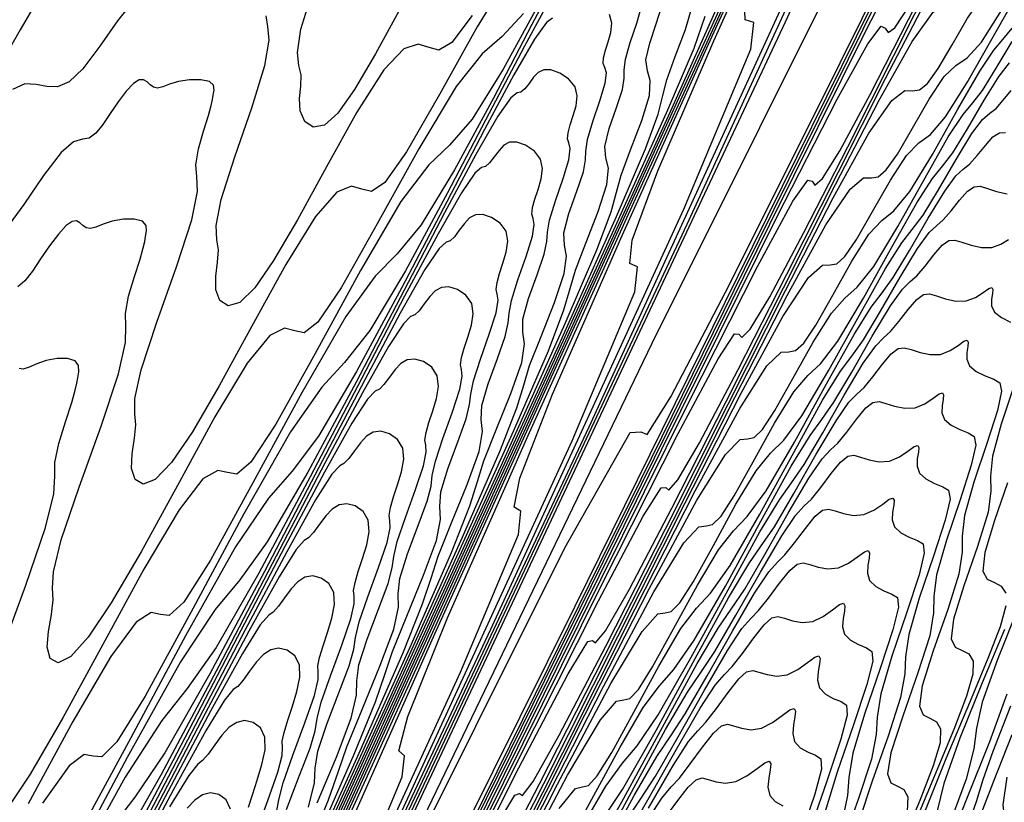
# Model space of a CAD drawing. Extents: x 3249832 to 3255657, y 13789405 to 13793316.
# Tile 38 of 256: x 3251564 to 3251584, y 13792413 to 13792429. Entities that reach past the tile are written whole.
import ezdxf

# ---------------------------------------------------------------- set-up
doc = ezdxf.new("R2010")
doc.units = 0
doc.header["$LTSCALE"] = 100
doc.header["$MEASUREMENT"] = 0
for name, color, linetype in [('GRATIO_03231_CON', 1, 'CONTINUOUS'), ('GRATIO_0323_ICON', 1, 'CONTINUOUS'), ('TARGETS_EAST', 7, 'CONTINUOUS')]:
    doc.layers.add(name, color=color, linetype=linetype)

# ---------------------------------------------------------------- blocks, each defined once
blk = doc.blocks.new('Gratio_032316_contours')
at = {"layer": 'GRATIO_03231_CON', "color": 1, "linetype": 'Continuous', "flags": 128}
for points in [[(3251545.994, 13792358.002), (3251546.238, 13792358.532), (3251547.977, 13792362.211), (3251552.706, 13792372.187), (3251561.17, 13792390.039), (3251571.118, 13792411.073), (3251579.549, 13792429.022), (3251584.211, 13792439.177)], [(3251545.954, 13792358.021), (3251546.184, 13792358.521), (3251547.823, 13792361.989), (3251552.28, 13792371.393), (3251560.259, 13792388.222), (3251569.636, 13792408.05), (3251577.584, 13792424.97), (3251581.978, 13792434.542), (3251583.51, 13792438.189), (3251583.574, 13792438.797), (3251583.357, 13792438.819), (3251583.217, 13792438.953), (3251583.298, 13792439.462), (3251583.693, 13792440.504), (3251584.264, 13792441.818)], [(3251545.914, 13792358.041), (3251546.13, 13792358.51), (3251547.669, 13792361.767), (3251551.855, 13792370.6), (3251559.348, 13792386.405), (3251568.155, 13792405.027), (3251575.619, 13792420.918), (3251579.746, 13792429.907), (3251581.184, 13792433.332), (3251581.244, 13792433.904), (3251581.049, 13792433.941), (3251580.971, 13792434.186), (3251581.196, 13792434.988), (3251581.834, 13792436.549), (3251582.693, 13792438.488), (3251583.507, 13792440.277), (3251584.067, 13792441.507)], [(3251566.673, 13792402.004), (3251573.654, 13792416.865), (3251577.514, 13792425.273), (3251578.859, 13792428.476), (3251578.915, 13792429.011), (3251578.741, 13792429.064), (3251578.726, 13792429.42), (3251579.094, 13792430.514), (3251579.974, 13792432.594), (3251581.121, 13792435.158), (3251582.198, 13792437.518)], [(3251569.724, 13792408.761), (3251573.049, 13792416.004), (3251574.208, 13792418.763), (3251574.256, 13792419.224), (3251574.124, 13792419.308), (3251574.236, 13792419.886), (3251574.89, 13792421.566), (3251576.255, 13792424.683), (3251577.979, 13792428.498), (3251579.578, 13792432.001), (3251580.673, 13792434.404), (3251581.302, 13792435.817), (3251581.605, 13792436.574), (3251581.715, 13792436.978), (3251581.732, 13792437.204)], [(3251570.817, 13792411.369), (3251571.883, 13792413.907), (3251571.927, 13792414.33), (3251571.816, 13792414.431), (3251571.991, 13792415.12), (3251572.788, 13792417.091), (3251574.396, 13792420.728), (3251576.408, 13792425.169), (3251578.268, 13792429.242), (3251579.542, 13792432.036), (3251580.276, 13792433.678), (3251580.634, 13792434.555), (3251580.773, 13792435.017), (3251580.804, 13792435.272), (3251580.831, 13792435.489), (3251580.926, 13792435.796), (3251581.041, 13792436.146), (3251581.097, 13792436.447), (3251581.045, 13792436.639), (3251580.938, 13792436.767), (3251580.86, 13792436.906), (3251580.87, 13792437.11), (3251580.928, 13792437.343)], [(3251571.856, 13792429.308), (3251571.348, 13792428.379), (3251570.929, 13792427.666), (3251570.595, 13792427.195), (3251570.324, 13792426.951), (3251570.099, 13792426.913), (3251569.932, 13792427.028), (3251569.839, 13792427.237), (3251569.827, 13792427.485), (3251569.852, 13792427.736), (3251569.857, 13792427.957), (3251569.813, 13792428.146), (3251569.783, 13792428.407), (3251569.856, 13792428.877), (3251570.085, 13792429.626)], [(3251564.695, 13792429.654), (3251564.238, 13792428.86), (3251563.752, 13792428.012)], [(3251570.686, 13792412.617), (3251572.536, 13792416.773), (3251574.836, 13792421.839), (3251576.958, 13792426.483), (3251578.411, 13792429.668)], [(3251573.279, 13792429.145), (3251572.876, 13792428.607), (3251572.617, 13792428.457), (3251572.418, 13792428.508), (3251572.202, 13792428.575), (3251571.916, 13792428.484), (3251571.514, 13792428.062), (3251570.973, 13792427.21), (3251570.365, 13792426.12), (3251569.784, 13792425.057), (3251569.306, 13792424.241), (3251568.929, 13792423.698), (3251568.632, 13792423.406), (3251568.398, 13792423.339), (3251568.234, 13792423.444), (3251568.152, 13792423.66), (3251568.152, 13792423.931), (3251568.188, 13792424.21), (3251568.205, 13792424.456), (3251568.171, 13792424.659), (3251568.156, 13792424.943), (3251568.257, 13792425.468), (3251568.529, 13792426.32), (3251568.869, 13792427.301), (3251569.133, 13792428.144), (3251569.219, 13792428.652), (3251569.192, 13792428.926), (3251569.158, 13792429.14)], [(3251566.505, 13792429.444), (3251566.187, 13792429.041), (3251565.83, 13792428.532), (3251565.492, 13792428.082), (3251565.215, 13792427.818), (3251564.985, 13792427.719), (3251564.774, 13792427.724), (3251564.559, 13792427.77), (3251564.33, 13792427.779), (3251564.081, 13792427.669)], [(3251570.677, 13792412.817), (3251573.265, 13792418.509), (3251575.649, 13792423.724), (3251577.28, 13792427.301), (3251578.223, 13792429.4)], [(3251574.061, 13792430.032), (3251573.381, 13792428.919), (3251572.628, 13792427.568), (3251571.97, 13792426.42), (3251571.534, 13792425.807), (3251571.268, 13792425.627), (3251571.075, 13792425.671), (3251570.865, 13792425.731), (3251570.576, 13792425.613), (3251570.148, 13792425.127), (3251569.553, 13792424.161), (3251568.873, 13792422.931), (3251568.221, 13792421.736), (3251567.683, 13792420.816), (3251567.263, 13792420.2), (3251566.94, 13792419.861), (3251566.697, 13792419.765), (3251566.537, 13792419.859), (3251566.465, 13792420.083), (3251566.477, 13792420.376), (3251566.525, 13792420.685), (3251566.553, 13792420.955), (3251566.529, 13792421.172), (3251566.529, 13792421.479), (3251566.657, 13792422.059), (3251566.973, 13792423.013), (3251567.362, 13792424.116), (3251567.67, 13792425.061), (3251567.783, 13792425.627), (3251567.772, 13792425.927), (3251567.75, 13792426.16), (3251567.802, 13792426.476), (3251567.904, 13792426.835), (3251568.004, 13792427.148), (3251568.062, 13792427.347), (3251568.087, 13792427.465), (3251568.102, 13792427.553), (3251568.118, 13792427.652), (3251568.105, 13792427.751), (3251568.024, 13792427.828), (3251567.853, 13792427.863), (3251567.628, 13792427.86), (3251567.405, 13792427.825), (3251567.225, 13792427.771), (3251567.089, 13792427.718), (3251566.987, 13792427.693), (3251566.907, 13792427.713), (3251566.841, 13792427.763), (3251566.776, 13792427.82), (3251566.705, 13792427.86), (3251566.617, 13792427.859), (3251566.503, 13792427.789), (3251566.36, 13792427.635), (3251566.199, 13792427.422), (3251566.038, 13792427.188), (3251565.89, 13792426.968), (3251565.752, 13792426.793), (3251565.621, 13792426.693), (3251565.483, 13792426.671), (3251565.307, 13792426.619), (3251565.055, 13792426.404), (3251564.706, 13792425.943), (3251564.312, 13792425.368), (3251563.943, 13792424.862)], [(3251570.123, 13792411.849), (3251573.029, 13792418.207), (3251575.018, 13792422.565), (3251576.17, 13792425.122), (3251576.749, 13792426.477), (3251577.002, 13792427.176), (3251577.095, 13792427.546), (3251577.173, 13792427.862), (3251577.344, 13792428.327), (3251577.548, 13792428.865), (3251577.684, 13792429.326)], [(3251574.622, 13792429.391), (3251573.902, 13792428.074), (3251573.282, 13792427.074), (3251572.828, 13792426.551), (3251572.412, 13792426.158), (3251571.855, 13792425.424), (3251571.046, 13792424.045), (3251570.139, 13792422.383), (3251569.353, 13792420.971), (3251568.851, 13792420.208), (3251568.57, 13792419.969), (3251568.388, 13792419.998), (3251568.192, 13792420.043), (3251567.895, 13792419.872), (3251567.416, 13792419.256), (3251566.713, 13792418.063), (3251565.891, 13792416.555), (3251565.094, 13792415.092), (3251564.437, 13792413.966), (3251563.931, 13792413.205)], [(3251563.86, 13792416.4), (3251564.35, 13792417.746), (3251564.744, 13792418.897), (3251564.912, 13792419.577), (3251564.933, 13792419.928), (3251564.934, 13792420.2), (3251565.014, 13792420.581), (3251565.145, 13792421.018), (3251565.269, 13792421.401), (3251565.34, 13792421.646), (3251565.371, 13792421.79), (3251565.389, 13792421.897), (3251565.41, 13792422.019), (3251565.406, 13792422.142), (3251565.339, 13792422.237), (3251565.185, 13792422.283), (3251564.976, 13792422.282), (3251564.758, 13792422.242), (3251564.57, 13792422.176), (3251564.417, 13792422.109), (3251564.3, 13792422.07), (3251564.214, 13792422.08)], [(3251568.551, 13792408.519), (3251571.719, 13792415.448), (3251573.887, 13792420.197), (3251575.143, 13792422.983), (3251575.778, 13792424.458), (3251576.06, 13792425.215), (3251576.167, 13792425.614), (3251576.259, 13792425.955), (3251576.449, 13792426.46), (3251576.675, 13792427.044), (3251576.831, 13792427.545), (3251576.845, 13792427.85), (3251576.786, 13792428.043), (3251576.757, 13792428.259), (3251576.832, 13792428.592), (3251576.961, 13792428.978), (3251577.068, 13792429.312)], [(3251575.125, 13792430.205), (3251574.476, 13792428.966), (3251573.706, 13792427.496), (3251572.924, 13792426.057), (3251572.257, 13792424.959), (3251571.778, 13792424.376), (3251571.343, 13792423.933), (3251570.752, 13792423.12), (3251569.879, 13792421.608), (3251568.895, 13792419.791), (3251568.044, 13792418.247), (3251567.51, 13792417.408), (3251567.221, 13792417.139), (3251567.045, 13792417.161), (3251566.856, 13792417.199), (3251566.555, 13792417.002), (3251566.051, 13792416.321), (3251565.293, 13792415.014), (3251564.399, 13792413.367)], [(3251570.409, 13792412.689), (3251572.756, 13792417.83), (3251574.117, 13792420.844), (3251574.807, 13792422.438), (3251575.117, 13792423.255), (3251575.24, 13792423.683), (3251575.345, 13792424.048), (3251575.554, 13792424.593), (3251575.802, 13792425.224), (3251575.977, 13792425.765), (3251576.005, 13792426.092), (3251575.955, 13792426.298), (3251575.936, 13792426.529), (3251576.024, 13792426.888), (3251576.168, 13792427.305), (3251576.287, 13792427.664), (3251576.323, 13792427.891), (3251576.321, 13792428.057), (3251576.346, 13792428.272), (3251576.445, 13792428.608), (3251576.575, 13792428.995), (3251576.67, 13792429.326)], [(3251574.872, 13792429.55), (3251574.326, 13792428.536), (3251573.623, 13792427.193), (3251572.79, 13792425.6), (3251571.946, 13792424.04), (3251571.232, 13792422.845), (3251570.728, 13792422.202), (3251570.275, 13792421.709), (3251569.649, 13792420.816), (3251568.712, 13792419.171), (3251567.651, 13792417.199), (3251566.736, 13792415.522), (3251566.168, 13792414.608), (3251565.872, 13792414.31), (3251565.701, 13792414.324), (3251565.519, 13792414.356), (3251565.215, 13792414.132), (3251564.685, 13792413.385)], [(3251569.1, 13792409.93), (3251571.625, 13792415.462), (3251573.09, 13792418.705), (3251573.836, 13792420.419), (3251574.174, 13792421.294), (3251574.312, 13792421.751), (3251574.43, 13792422.141), (3251574.658, 13792422.725), (3251574.929, 13792423.404), (3251575.124, 13792423.984), (3251575.165, 13792424.334), (3251575.125, 13792424.553), (3251575.116, 13792424.8), (3251575.216, 13792425.185), (3251575.374, 13792425.631), (3251575.505, 13792426.017), (3251575.55, 13792426.259), (3251575.553, 13792426.434), (3251575.586, 13792426.663), (3251575.695, 13792427.023), (3251575.837, 13792427.439), (3251575.943, 13792427.794), (3251575.965, 13792428.003), (3251575.934, 13792428.109), (3251575.902, 13792428.189), (3251575.909, 13792428.302), (3251575.948, 13792428.452), (3251576.004, 13792428.624), (3251576.057, 13792428.808), (3251576.077, 13792428.992), (3251576.029, 13792429.167)], [(3251574.89, 13792429.094), (3251574.766, 13792429.005), (3251574.525, 13792428.671), (3251574.114, 13792427.959), (3251573.528, 13792426.866), (3251572.771, 13792425.42), (3251571.874, 13792423.705), (3251570.968, 13792422.023), (3251570.207, 13792420.73), (3251569.679, 13792420.028), (3251569.206, 13792419.484), (3251568.546, 13792418.513), (3251567.545, 13792416.734), (3251566.406, 13792414.606), (3251565.427, 13792412.797)], [(3251569.363, 13792410.727), (3251571.038, 13792414.427), (3251571.894, 13792416.38), (3251572.289, 13792417.373), (3251572.458, 13792417.888), (3251572.601, 13792418.327), (3251572.867, 13792418.991), (3251573.183, 13792419.763), (3251573.418, 13792420.424), (3251573.485, 13792420.819), (3251573.464, 13792421.064), (3251573.474, 13792421.341), (3251573.601, 13792421.777), (3251573.788, 13792422.285), (3251573.943, 13792422.723), (3251574.003, 13792422.994), (3251574.018, 13792423.189), (3251574.065, 13792423.445), (3251574.195, 13792423.854), (3251574.361, 13792424.327), (3251574.488, 13792424.73), (3251574.523, 13792424.966), (3251574.501, 13792425.085), (3251574.475, 13792425.174), (3251574.488, 13792425.302), (3251574.536, 13792425.471), (3251574.6, 13792425.668), (3251574.661, 13792425.877), (3251574.689, 13792426.084), (3251574.65, 13792426.275), (3251574.526, 13792426.435), (3251574.351, 13792426.552), (3251574.173, 13792426.613), (3251574.03, 13792426.61), (3251573.917, 13792426.551), (3251573.818, 13792426.448), (3251573.72, 13792426.319), (3251573.628, 13792426.199), (3251573.547, 13792426.128), (3251573.47, 13792426.107), (3251573.335, 13792425.992), (3251573.066, 13792425.598), (3251572.6, 13792424.778), (3251571.93, 13792423.527), (3251571.066, 13792421.875), (3251570.042, 13792419.915), (3251569.012, 13792417.989), (3251568.157, 13792416.501), (3251567.579, 13792415.679), (3251567.069, 13792415.035), (3251566.34, 13792413.905), (3251565.21, 13792411.86)], [(3251570.011, 13792412.289), (3251570.923, 13792414.361), (3251571.347, 13792415.413), (3251571.53, 13792415.956), (3251571.687, 13792416.42), (3251571.972, 13792417.124), (3251572.309, 13792417.943), (3251572.564, 13792418.643), (3251572.645, 13792419.061), (3251572.634, 13792419.319), (3251572.654, 13792419.611), (3251572.793, 13792420.073), (3251572.994, 13792420.612), (3251573.162, 13792421.075), (3251573.23, 13792421.361), (3251573.251, 13792421.566), (3251573.304, 13792421.836), (3251573.445, 13792422.269), (3251573.623, 13792422.771), (3251573.76, 13792423.198), (3251573.803, 13792423.448), (3251573.784, 13792423.573), (3251573.761, 13792423.666), (3251573.778, 13792423.802), (3251573.829, 13792423.981), (3251573.897, 13792424.19), (3251573.963, 13792424.412), (3251573.995, 13792424.63), (3251573.961, 13792424.829), (3251573.841, 13792424.992), (3251573.669, 13792425.108), (3251573.493, 13792425.166), (3251573.348, 13792425.159), (3251573.23, 13792425.095), (3251573.125, 13792424.985), (3251573.021, 13792424.848), (3251572.924, 13792424.72), (3251572.839, 13792424.641), (3251572.76, 13792424.614), (3251572.62, 13792424.485), (3251572.336, 13792424.062), (3251571.842, 13792423.188), (3251571.132, 13792421.857), (3251570.213, 13792420.102), (3251569.126, 13792418.019), (3251568.034, 13792415.972), (3251567.132, 13792414.387), (3251566.529, 13792413.505), (3251566.001, 13792412.811)], [(3251569.951, 13792412.341), (3251570.404, 13792413.452), (3251570.603, 13792414.024), (3251570.772, 13792414.513), (3251571.077, 13792415.256), (3251571.436, 13792416.123), (3251571.711, 13792416.863), (3251571.805, 13792417.303), (3251571.803, 13792417.574), (3251571.833, 13792417.882), (3251571.986, 13792418.37), (3251572.201, 13792418.939), (3251572.38, 13792419.428), (3251572.457, 13792419.729), (3251572.483, 13792419.943), (3251572.544, 13792420.227), (3251572.695, 13792420.684), (3251572.885, 13792421.214), (3251573.033, 13792421.666), (3251573.082, 13792421.929), (3251573.067, 13792422.061), (3251573.048, 13792422.159), (3251573.068, 13792422.301), (3251573.123, 13792422.491), (3251573.195, 13792422.712), (3251573.264, 13792422.947), (3251573.301, 13792423.176), (3251573.271, 13792423.383), (3251573.156, 13792423.549), (3251572.988, 13792423.664), (3251572.812, 13792423.719), (3251572.665, 13792423.707), (3251572.543, 13792423.638), (3251572.432, 13792423.523), (3251572.323, 13792423.377), (3251572.22, 13792423.24), (3251572.132, 13792423.154), (3251572.05, 13792423.121), (3251571.904, 13792422.979), (3251571.606, 13792422.525), (3251571.085, 13792421.597), (3251570.333, 13792420.188), (3251569.361, 13792418.329), (3251568.21, 13792416.124), (3251567.056, 13792413.955), (3251566.107, 13792412.272)], [(3251570.181, 13792413.389), (3251570.563, 13792414.303), (3251570.858, 13792415.082), (3251570.965, 13792415.546), (3251570.973, 13792415.83), (3251571.012, 13792416.152), (3251571.178, 13792416.666), (3251571.408, 13792417.266), (3251571.599, 13792417.781), (3251571.683, 13792418.096), (3251571.715, 13792418.321), (3251571.783, 13792418.618), (3251571.945, 13792419.1), (3251572.147, 13792419.658), (3251572.305, 13792420.134), (3251572.361, 13792420.411), (3251572.351, 13792420.549), (3251572.334, 13792420.651), (3251572.357, 13792420.801), (3251572.416, 13792421.001), (3251572.493, 13792421.234), (3251572.566, 13792421.481), (3251572.606, 13792421.722), (3251572.581, 13792421.937), (3251572.471, 13792422.106), (3251572.306, 13792422.22), (3251572.132, 13792422.272), (3251571.982, 13792422.256), (3251571.855, 13792422.182), (3251571.739, 13792422.06), (3251571.624, 13792421.907), (3251571.516, 13792421.761), (3251571.424, 13792421.667), (3251571.34, 13792421.628), (3251571.189, 13792421.472), (3251570.876, 13792420.989), (3251570.327, 13792420.007), (3251569.534, 13792418.518), (3251568.508, 13792416.556), (3251567.294, 13792414.229), (3251566.078, 13792411.938)], [(3251569.563, 13792413.259), (3251569.821, 13792413.92), (3251570.037, 13792414.486), (3251570.137, 13792414.831), (3251570.18, 13792415.075), (3251570.262, 13792415.401), (3251570.445, 13792415.93), (3251570.671, 13792416.546), (3251570.85, 13792417.07), (3251570.92, 13792417.374), (3251570.917, 13792417.525), (3251570.906, 13792417.636), (3251570.937, 13792417.8), (3251571.003, 13792418.021), (3251571.088, 13792418.278), (3251571.17, 13792418.551), (3251571.218, 13792418.814), (3251571.202, 13792419.045), (3251571.1, 13792419.22), (3251570.942, 13792419.332), (3251570.77, 13792419.377), (3251570.617, 13792419.354), (3251570.481, 13792419.269), (3251570.353, 13792419.134), (3251570.226, 13792418.965), (3251570.108, 13792418.802), (3251570.009, 13792418.694), (3251569.921, 13792418.641), (3251569.758, 13792418.459), (3251569.417, 13792417.916), (3251568.812, 13792416.826), (3251567.937, 13792415.179), (3251566.803, 13792413.011)], [(3251569.363, 13792413.199), (3251569.413, 13792413.452), (3251569.501, 13792413.792), (3251569.695, 13792414.345), (3251569.933, 13792414.99), (3251570.123, 13792415.538), (3251570.199, 13792415.856), (3251570.201, 13792416.013), (3251570.193, 13792416.128), (3251570.226, 13792416.3), (3251570.297, 13792416.531), (3251570.386, 13792416.8), (3251570.471, 13792417.085), (3251570.524, 13792417.36), (3251570.512, 13792417.599), (3251570.415, 13792417.777), (3251570.261, 13792417.888), (3251570.09, 13792417.93), (3251569.934, 13792417.903), (3251569.794, 13792417.813), (3251569.66, 13792417.671), (3251569.527, 13792417.494), (3251569.404, 13792417.323), (3251569.301, 13792417.207), (3251569.211, 13792417.148), (3251569.042, 13792416.952), (3251568.687, 13792416.38), (3251568.055, 13792415.235), (3251567.138, 13792413.509), (3251565.951, 13792411.238)], [(3251568.945, 13792412.76), (3251569.195, 13792413.433), (3251569.395, 13792414.006), (3251569.478, 13792414.338), (3251569.484, 13792414.5), (3251569.479, 13792414.621), (3251569.516, 13792414.8), (3251569.591, 13792415.041), (3251569.683, 13792415.322), (3251569.773, 13792415.62), (3251569.83, 13792415.906), (3251569.823, 13792416.152), (3251569.73, 13792416.333), (3251569.579, 13792416.444), (3251569.409, 13792416.483), (3251569.252, 13792416.452), (3251569.107, 13792416.357), (3251568.967, 13792416.209), (3251568.828, 13792416.023), (3251568.7, 13792415.843), (3251568.594, 13792415.721), (3251568.501, 13792415.655), (3251568.327, 13792415.446), (3251567.957, 13792414.843), (3251567.297, 13792413.645), (3251566.34, 13792411.84)], [(3251568.806, 13792413.3), (3251568.884, 13792413.551), (3251568.981, 13792413.844), (3251569.075, 13792414.155), (3251569.136, 13792414.452), (3251569.133, 13792414.706), (3251569.045, 13792414.89), (3251568.897, 13792415), (3251568.728, 13792415.036), (3251568.569, 13792415), (3251568.42, 13792414.901), (3251568.274, 13792414.746), (3251568.129, 13792414.552), (3251567.996, 13792414.364), (3251567.886, 13792414.234), (3251567.791, 13792414.161), (3251567.612, 13792413.939), (3251567.227, 13792413.307)]]:
    blk.add_lwpolyline(points, dxfattribs=at)
at = {"layer": 'GRATIO_03231_CON', "color": 5, "linetype": 'Continuous', "flags": 128}
for points in [[(3251546.072, 13792357.967), (3251546.296, 13792358.453), (3251547.892, 13792361.828), (3251552.231, 13792370.98), (3251559.998, 13792387.341), (3251569.131, 13792406.5), (3251576.882, 13792422.589), (3251581.193, 13792431.231), (3251582.776, 13792434.021), (3251583.034, 13792434.042), (3251583.154, 13792433.902), (3251583.466, 13792434.285), (3251584.087, 13792435.397)], [(3251546.109, 13792357.95), (3251546.295, 13792358.352), (3251547.614, 13792361.141), (3251551.2, 13792368.704), (3251557.618, 13792382.224), (3251565.166, 13792398.057), (3251571.571, 13792411.353), (3251575.134, 13792418.495), (3251576.442, 13792420.8), (3251576.655, 13792420.818), (3251576.784, 13792420.764), (3251577.256, 13792421.514), (3251578.349, 13792423.611), (3251580.202, 13792427.313), (3251582.401, 13792431.755), (3251584.39, 13792435.79)], [(3251546.147, 13792357.933), (3251546.294, 13792358.25), (3251547.336, 13792360.453), (3251550.168, 13792366.428), (3251555.238, 13792377.108), (3251561.2, 13792389.615), (3251566.26, 13792400.117), (3251569.074, 13792405.759), (3251570.107, 13792407.58), (3251570.276, 13792407.594), (3251570.415, 13792407.626), (3251571.046, 13792408.743), (3251572.61, 13792411.824), (3251575.336, 13792417.312), (3251578.599, 13792423.921), (3251581.561, 13792429.932), (3251583.572, 13792434.007), (3251584.739, 13792436.342)], [(3251546.185, 13792357.917), (3251546.293, 13792358.149), (3251547.058, 13792359.766), (3251549.137, 13792364.152), (3251552.858, 13792371.992), (3251557.235, 13792381.172), (3251560.948, 13792388.881), (3251563.014, 13792393.022), (3251563.773, 13792394.359), (3251563.896, 13792394.369), (3251564.045, 13792394.488), (3251564.836, 13792395.973), (3251566.872, 13792400.037), (3251570.47, 13792407.311), (3251574.798, 13792416.087), (3251578.732, 13792424.074), (3251581.404, 13792429.49), (3251582.952, 13792432.598), (3251583.768, 13792434.168), (3251584.195, 13792434.887)], [(3251573.075, 13792412.358), (3251577.068, 13792420.457), (3251579.378, 13792425.109), (3251580.584, 13792427.474), (3251581.198, 13792428.582), (3251581.461, 13792428.932), (3251581.543, 13792428.895), (3251581.602, 13792428.81), (3251581.739, 13792428.902), (3251582.041, 13792429.366), (3251582.563, 13792430.327), (3251583.227, 13792431.617), (3251583.924, 13792432.997), (3251584.559, 13792434.255)], [(3251546.3, 13792357.865), (3251555.465, 13792376.483), (3251563.808, 13792393.428), (3251570.506, 13792407.028), (3251574.978, 13792416.096), (3251577.6, 13792421.384), (3251578.991, 13792424.127), (3251579.699, 13792425.429), (3251579.995, 13792425.854), (3251580.08, 13792425.831), (3251580.139, 13792425.755), (3251580.291, 13792425.885), (3251580.637, 13792426.442), (3251581.241, 13792427.567), (3251582.011, 13792429.068), (3251582.82, 13792430.672), (3251583.557, 13792432.132), (3251584.18, 13792433.321)], [(3251546.342, 13792357.844), (3251546.5, 13792358.165), (3251547.607, 13792360.412), (3251550.61, 13792366.51), (3251556.022, 13792377.504), (3251562.624, 13792390.912), (3251568.76, 13792403.37), (3251573.131, 13792412.231), (3251575.853, 13792417.721), (3251577.399, 13792420.781), (3251578.201, 13792422.277), (3251578.529, 13792422.776), (3251578.617, 13792422.767), (3251578.676, 13792422.701), (3251578.844, 13792422.868), (3251579.234, 13792423.518), (3251579.918, 13792424.807), (3251580.795, 13792426.52), (3251581.716, 13792428.346), (3251582.554, 13792430.009), (3251583.261, 13792431.365), (3251583.804, 13792432.302), (3251584.17, 13792432.759)], [(3251571.284, 13792408.366), (3251574.106, 13792414.058), (3251575.807, 13792417.434), (3251576.702, 13792419.124), (3251577.063, 13792419.697), (3251577.153, 13792419.703), (3251577.214, 13792419.646), (3251577.396, 13792419.851), (3251577.83, 13792420.593), (3251578.596, 13792422.047), (3251579.579, 13792423.971), (3251580.612, 13792426.02), (3251581.552, 13792427.886), (3251582.341, 13792429.409), (3251582.943, 13792430.466), (3251583.338, 13792430.988), (3251583.581, 13792431.137), (3251583.742, 13792431.126), (3251583.887, 13792431.143), (3251584.045, 13792431.256)], [(3251573.704, 13792412.82), (3251574.131, 13792413.541), (3251574.227, 13792413.575), (3251574.289, 13792413.537), (3251574.501, 13792413.817), (3251575.023, 13792414.745), (3251575.952, 13792416.527), (3251577.146, 13792418.874), (3251578.404, 13792421.369), (3251579.548, 13792423.641), (3251580.503, 13792425.498), (3251581.22, 13792426.793), (3251581.674, 13792427.446), (3251581.934, 13792427.645), (3251582.092, 13792427.643), (3251582.232, 13792427.661), (3251582.393, 13792427.79), (3251582.605, 13792428.084), (3251582.885, 13792428.561), (3251583.193, 13792429.092), (3251583.477, 13792429.506), (3251583.702, 13792429.701), (3251583.916, 13792429.83), (3251584.189, 13792430.11)], [(3251573.619, 13792411.82), (3251574.63, 13792413.768), (3251575.93, 13792416.325), (3251577.3, 13792419.043), (3251578.545, 13792421.518), (3251579.583, 13792423.542), (3251580.359, 13792424.957), (3251580.842, 13792425.675), (3251581.11, 13792425.899), (3251581.267, 13792425.901), (3251581.404, 13792425.921), (3251581.566, 13792426.057), (3251581.789, 13792426.373), (3251582.089, 13792426.892), (3251582.421, 13792427.471), (3251582.724, 13792427.927), (3251582.96, 13792428.149), (3251583.183, 13792428.299), (3251583.471, 13792428.614), (3251583.871, 13792429.246), (3251584.312, 13792430.017)], [(3251573.308, 13792411.008), (3251574.714, 13792413.777), (3251576.196, 13792416.717), (3251577.543, 13792419.395), (3251578.664, 13792421.587), (3251579.497, 13792423.121), (3251580.01, 13792423.904), (3251580.287, 13792424.153), (3251580.442, 13792424.159), (3251580.576, 13792424.18), (3251580.74, 13792424.324), (3251580.972, 13792424.663), (3251581.292, 13792425.222), (3251581.648, 13792425.85), (3251581.972, 13792426.349), (3251582.218, 13792426.597), (3251582.45, 13792426.769), (3251582.752, 13792427.118), (3251583.181, 13792427.806), (3251583.655, 13792428.644), (3251584.063, 13792429.353)], [(3251573.498, 13792411.228), (3251575.092, 13792414.392), (3251576.541, 13792417.272), (3251577.745, 13792419.631), (3251578.636, 13792421.285), (3251579.178, 13792422.133), (3251579.463, 13792422.407), (3251579.616, 13792422.418), (3251579.748, 13792422.44), (3251579.914, 13792422.591), (3251580.156, 13792422.952), (3251580.496, 13792423.552), (3251580.876, 13792424.229), (3251581.219, 13792424.77), (3251581.477, 13792425.045), (3251581.716, 13792425.239), (3251582.034, 13792425.622), (3251582.49, 13792426.366), (3251582.998, 13792427.27), (3251583.435, 13792428.035), (3251583.715, 13792428.454), (3251583.899, 13792428.665), (3251584.085, 13792428.896)], [(3251583.98, 13792413.905), (3251583.901, 13792413.351), (3251583.935, 13792413.002)], [(3251574.536, 13792413.027), (3251575.906, 13792415.72), (3251576.913, 13792417.612), (3251577.514, 13792418.591), (3251577.816, 13792418.915), (3251577.966, 13792418.934), (3251578.092, 13792418.959), (3251578.261, 13792419.126), (3251578.523, 13792419.531), (3251578.902, 13792420.213), (3251579.331, 13792420.987), (3251579.714, 13792421.613), (3251579.994, 13792421.941), (3251580.249, 13792422.179), (3251580.597, 13792422.63), (3251581.109, 13792423.487), (3251581.684, 13792424.522), (3251582.178, 13792425.4), (3251582.49, 13792425.883), (3251582.691, 13792426.131), (3251582.896, 13792426.401), (3251583.189, 13792426.877), (3251583.523, 13792427.45), (3251583.822, 13792427.935), (3251584.029, 13792428.201)], [(3251584.054, 13792415.323), (3251583.696, 13792414.416), (3251583.497, 13792413.847), (3251583.362, 13792413.406), (3251583.142, 13792412.783)], [(3251573.534, 13792410.904), (3251574.987, 13792413.764), (3251576.052, 13792415.776), (3251576.682, 13792416.82), (3251576.993, 13792417.169), (3251577.141, 13792417.193), (3251577.264, 13792417.218), (3251577.435, 13792417.393), (3251577.706, 13792417.82), (3251578.106, 13792418.543), (3251578.558, 13792419.367), (3251578.962, 13792420.035), (3251579.252, 13792420.389), (3251579.516, 13792420.649), (3251579.879, 13792421.134), (3251580.419, 13792422.048), (3251581.027, 13792423.149), (3251581.55, 13792424.082), (3251581.877, 13792424.598), (3251582.087, 13792424.864), (3251582.301, 13792425.154), (3251582.61, 13792425.661), (3251582.964, 13792426.269), (3251583.279, 13792426.785), (3251583.494, 13792427.068), (3251583.638, 13792427.193), (3251583.762, 13792427.288), (3251583.907, 13792427.45), (3251584.062, 13792427.644)], [(3251583.976, 13792415.565), (3251583.631, 13792414.613), (3251583.187, 13792413.499), (3251582.805, 13792412.538)], [(3251574.067, 13792411.808), (3251575.19, 13792413.94), (3251575.85, 13792415.049), (3251576.169, 13792415.423), (3251576.315, 13792415.451), (3251576.436, 13792415.478), (3251576.609, 13792415.66), (3251576.89, 13792416.109), (3251577.309, 13792416.873), (3251577.786, 13792417.746), (3251578.209, 13792418.456), (3251578.51, 13792418.836), (3251578.783, 13792419.119), (3251579.16, 13792419.637), (3251579.728, 13792420.608), (3251580.37, 13792421.775), (3251580.921, 13792422.764), (3251581.265, 13792423.313), (3251581.483, 13792423.598), (3251581.707, 13792423.906), (3251582.031, 13792424.444), (3251582.404, 13792425.089), (3251582.735, 13792425.635), (3251582.959, 13792425.936), (3251583.107, 13792426.07), (3251583.234, 13792426.171), (3251583.385, 13792426.343), (3251583.548, 13792426.549), (3251583.7, 13792426.719), (3251583.828, 13792426.8), (3251583.95, 13792426.806)], [(3251584.209, 13792417.309), (3251583.789, 13792416.26), (3251583.486, 13792415.404), (3251583.369, 13792414.881), (3251583.317, 13792414.469), (3251583.162, 13792413.861), (3251582.792, 13792412.854)], [(3251575.018, 13792413.278), (3251575.346, 13792413.677), (3251575.49, 13792413.709), (3251575.609, 13792413.737), (3251575.782, 13792413.927), (3251576.073, 13792414.399), (3251576.513, 13792415.204), (3251577.013, 13792416.125), (3251577.457, 13792416.878), (3251577.769, 13792417.284), (3251578.049, 13792417.589), (3251578.442, 13792418.141), (3251579.038, 13792419.168), (3251579.714, 13792420.401), (3251580.293, 13792421.446), (3251580.652, 13792422.027), (3251580.879, 13792422.331), (3251581.112, 13792422.659), (3251581.453, 13792423.228), (3251581.844, 13792423.908), (3251582.191, 13792424.486), (3251582.424, 13792424.804), (3251582.575, 13792424.946), (3251582.707, 13792425.055), (3251582.863, 13792425.236), (3251583.033, 13792425.453), (3251583.192, 13792425.634), (3251583.322, 13792425.721), (3251583.444, 13792425.729), (3251583.588, 13792425.687), (3251583.773, 13792425.626), (3251583.983, 13792425.577)], [(3251583.932, 13792416.859), (3251583.484, 13792415.788), (3251583.039, 13792414.681), (3251582.715, 13792413.778), (3251582.584, 13792413.228)], [(3251575.468, 13792412.883), (3251575.952, 13792413.721), (3251576.286, 13792414.18), (3251576.582, 13792414.529), (3251577.005, 13792415.149), (3251577.657, 13792416.289), (3251578.4, 13792417.653), (3251579.036, 13792418.811), (3251579.427, 13792419.457), (3251579.67, 13792419.797), (3251579.922, 13792420.164), (3251580.295, 13792420.794), (3251580.725, 13792421.547), (3251581.104, 13792422.186), (3251581.354, 13792422.539), (3251581.513, 13792422.699), (3251581.651, 13792422.821), (3251581.819, 13792423.022), (3251582.005, 13792423.263), (3251582.175, 13792423.464), (3251582.311, 13792423.563), (3251582.433, 13792423.576), (3251582.572, 13792423.536), (3251582.753, 13792423.477), (3251582.958, 13792423.433), (3251583.166, 13792423.435), (3251583.353, 13792423.504), (3251583.507, 13792423.604), (3251583.618, 13792423.684), (3251583.679, 13792423.704), (3251583.7, 13792423.667), (3251583.692, 13792423.584), (3251583.673, 13792423.468), (3251583.674, 13792423.336), (3251583.732, 13792423.208), (3251583.868, 13792423.1), (3251584.049, 13792423.011)], [(3251584.108, 13792421.707), (3251583.866, 13792420.968), (3251583.691, 13792420.33), (3251583.65, 13792419.93), (3251583.661, 13792419.626), (3251583.602, 13792419.204), (3251583.393, 13792418.523), (3251583.12, 13792417.735), (3251582.912, 13792417.063), (3251582.865, 13792416.674), (3251582.944, 13792416.507), (3251583.082, 13792416.441), (3251583.217, 13792416.37), (3251583.303, 13792416.228), (3251583.3, 13792415.963), (3251583.174, 13792415.521), (3251582.917, 13792414.858), (3251582.53, 13792413.93), (3251582.035, 13792412.746)], [(3251575.849, 13792412.998), (3251576.287, 13792413.653), (3251576.966, 13792414.849), (3251577.743, 13792416.28), (3251578.408, 13792417.493), (3251578.815, 13792418.171), (3251579.066, 13792418.53), (3251579.328, 13792418.916), (3251579.717, 13792419.578), (3251580.166, 13792420.367), (3251580.561, 13792421.036), (3251580.819, 13792421.407), (3251580.982, 13792421.575), (3251581.123, 13792421.704), (3251581.298, 13792421.916), (3251581.49, 13792422.168), (3251581.667, 13792422.379), (3251581.805, 13792422.484), (3251581.927, 13792422.499), (3251582.065, 13792422.461), (3251582.242, 13792422.403), (3251582.446, 13792422.36), (3251582.654, 13792422.366), (3251582.844, 13792422.44), (3251583.004, 13792422.545), (3251583.12, 13792422.629), (3251583.185, 13792422.651), (3251583.206, 13792422.612), (3251583.198, 13792422.525), (3251583.178, 13792422.403), (3251583.177, 13792422.266), (3251583.232, 13792422.134), (3251583.366, 13792422.023), (3251583.543, 13792421.935), (3251583.715, 13792421.867), (3251583.837, 13792421.797), (3251583.872, 13792421.627), (3251583.788, 13792421.242), (3251583.575, 13792420.581), (3251583.319, 13792419.807), (3251583.132, 13792419.14), (3251583.083, 13792418.724), (3251583.087, 13792418.408), (3251583.019, 13792417.968), (3251582.796, 13792417.256), (3251582.507, 13792416.431), (3251582.285, 13792415.728), (3251582.228, 13792415.322), (3251582.302, 13792415.148), (3251582.436, 13792415.083), (3251582.568, 13792415.012), (3251582.65, 13792414.868), (3251582.641, 13792414.593), (3251582.505, 13792414.132), (3251582.235, 13792413.438), (3251581.829, 13792412.466)], [(3251575.568, 13792412.157), (3251576.276, 13792413.41), (3251577.086, 13792414.906), (3251577.779, 13792416.175), (3251578.202, 13792416.886), (3251578.462, 13792417.263), (3251578.733, 13792417.668), (3251579.138, 13792418.361), (3251579.606, 13792419.186), (3251580.017, 13792419.886), (3251580.284, 13792420.275), (3251580.45, 13792420.452), (3251580.595, 13792420.587), (3251580.776, 13792420.809), (3251580.976, 13792421.073), (3251581.159, 13792421.294), (3251581.3, 13792421.405), (3251581.421, 13792421.423), (3251581.557, 13792421.385), (3251581.732, 13792421.328), (3251581.934, 13792421.288), (3251582.142, 13792421.297), (3251582.336, 13792421.377), (3251582.501, 13792421.487), (3251582.623, 13792421.575), (3251582.69, 13792421.597), (3251582.712, 13792421.556), (3251582.704, 13792421.465), (3251582.682, 13792421.338), (3251582.68, 13792421.196), (3251582.732, 13792421.06), (3251582.863, 13792420.947), (3251583.037, 13792420.86), (3251583.206, 13792420.792), (3251583.326, 13792420.722), (3251583.357, 13792420.546), (3251583.266, 13792420.145), (3251583.041, 13792419.455), (3251582.772, 13792418.647), (3251582.573, 13792417.951), (3251582.516, 13792417.518), (3251582.513, 13792417.19), (3251582.435, 13792416.732), (3251582.198, 13792415.989), (3251581.894, 13792415.127), (3251581.658, 13792414.392), (3251581.592, 13792413.969), (3251581.66, 13792413.79), (3251581.791, 13792413.724), (3251581.919, 13792413.655), (3251581.997, 13792413.508), (3251581.981, 13792413.224)], [(3251575.586, 13792411.97), (3251576.429, 13792413.532), (3251577.151, 13792414.857), (3251577.59, 13792415.601), (3251577.858, 13792415.996), (3251578.138, 13792416.421), (3251578.559, 13792417.144), (3251579.047, 13792418.005), (3251579.474, 13792418.736), (3251579.749, 13792419.143), (3251579.919, 13792419.328), (3251580.067, 13792419.47), (3251580.254, 13792419.702), (3251580.461, 13792419.978), (3251580.65, 13792420.209), (3251580.794, 13792420.326), (3251580.916, 13792420.346), (3251581.049, 13792420.309), (3251581.222, 13792420.254), (3251581.422, 13792420.215), (3251581.63, 13792420.228), (3251581.828, 13792420.313), (3251581.999, 13792420.429), (3251582.125, 13792420.52), (3251582.195, 13792420.544), (3251582.219, 13792420.501), (3251582.21, 13792420.406), (3251582.187, 13792420.274), (3251582.182, 13792420.126), (3251582.232, 13792419.985), (3251582.36, 13792419.871), (3251582.531, 13792419.784), (3251582.697, 13792419.717), (3251582.814, 13792419.646), (3251582.842, 13792419.466), (3251582.744, 13792419.048), (3251582.508, 13792418.329), (3251582.225, 13792417.487), (3251582.014, 13792416.761), (3251581.948, 13792416.311), (3251581.938, 13792415.972), (3251581.852, 13792415.496), (3251581.601, 13792414.722), (3251581.281, 13792413.823), (3251581.031, 13792413.057)], [(3251576.365, 13792413.03), (3251576.65, 13792413.463), (3251576.949, 13792413.926), (3251577.402, 13792414.711), (3251577.927, 13792415.644), (3251578.386, 13792416.437), (3251578.679, 13792416.878), (3251578.857, 13792417.081), (3251579.011, 13792417.236), (3251579.21, 13792417.488), (3251579.432, 13792417.788), (3251579.634, 13792418.039), (3251579.783, 13792418.168), (3251579.904, 13792418.193), (3251580.034, 13792418.158), (3251580.201, 13792418.105), (3251580.397, 13792418.07), (3251580.607, 13792418.09), (3251580.812, 13792418.185), (3251580.993, 13792418.312), (3251581.129, 13792418.411), (3251581.205, 13792418.437), (3251581.231, 13792418.391), (3251581.222, 13792418.288), (3251581.196, 13792418.144), (3251581.188, 13792417.985), (3251581.233, 13792417.837), (3251581.354, 13792417.719), (3251581.518, 13792417.632), (3251581.68, 13792417.567), (3251581.792, 13792417.496), (3251581.812, 13792417.305), (3251581.7, 13792416.855), (3251581.441, 13792416.077), (3251581.132, 13792415.166), (3251580.896, 13792414.382), (3251580.814, 13792413.899), (3251580.79, 13792413.536), (3251580.685, 13792413.024)], [(3251576.354, 13792412.678), (3251576.823, 13792413.494), (3251577.368, 13792414.464), (3251577.843, 13792415.287), (3251578.144, 13792415.746), (3251578.326, 13792415.957), (3251578.483, 13792416.119), (3251578.688, 13792416.381), (3251578.918, 13792416.693), (3251579.125, 13792416.954), (3251579.277, 13792417.089), (3251579.398, 13792417.117), (3251579.527, 13792417.083), (3251579.691, 13792417.031), (3251579.885, 13792416.998), (3251580.095, 13792417.021), (3251580.304, 13792417.121), (3251580.49, 13792417.253), (3251580.632, 13792417.357), (3251580.711, 13792417.383), (3251580.737, 13792417.335), (3251580.727, 13792417.228), (3251580.701, 13792417.08), (3251580.69, 13792416.915), (3251580.733, 13792416.762), (3251580.851, 13792416.643), (3251581.012, 13792416.556), (3251581.171, 13792416.492), (3251581.28, 13792416.421), (3251581.297, 13792416.224), (3251581.178, 13792415.758), (3251580.908, 13792414.951), (3251580.585, 13792414.005), (3251580.337, 13792413.193)], [(3251576.808, 13792413.283), (3251577.299, 13792414.137), (3251577.609, 13792414.614), (3251577.794, 13792414.833), (3251577.955, 13792415.002), (3251578.167, 13792415.275), (3251578.404, 13792415.598), (3251578.617, 13792415.869), (3251578.772, 13792416.01), (3251578.893, 13792416.04), (3251579.019, 13792416.007), (3251579.18, 13792415.956), (3251579.373, 13792415.926), (3251579.583, 13792415.953), (3251579.796, 13792416.058), (3251579.988, 13792416.195), (3251580.134, 13792416.302), (3251580.216, 13792416.33), (3251580.243, 13792416.28), (3251580.233, 13792416.169), (3251580.205, 13792416.015), (3251580.193, 13792415.845), (3251580.233, 13792415.688), (3251580.348, 13792415.567), (3251580.506, 13792415.48), (3251580.662, 13792415.417), (3251580.769, 13792415.346), (3251580.782, 13792415.144), (3251580.656, 13792414.662), (3251580.374, 13792413.825), (3251580.038, 13792412.845)], [(3251576.756, 13792412.987), (3251577.074, 13792413.481), (3251577.263, 13792413.71), (3251577.427, 13792413.885), (3251577.645, 13792414.168), (3251577.889, 13792414.503), (3251578.108, 13792414.784), (3251578.266, 13792414.93), (3251578.387, 13792414.963), (3251578.511, 13792414.932), (3251578.67, 13792414.882), (3251578.86, 13792414.853), (3251579.071, 13792414.884), (3251579.288, 13792414.994), (3251579.485, 13792415.137), (3251579.636, 13792415.248), (3251579.721, 13792415.276), (3251579.75, 13792415.225), (3251579.739, 13792415.11), (3251579.71, 13792414.95), (3251579.696, 13792414.775), (3251579.733, 13792414.614), (3251579.845, 13792414.491), (3251580, 13792414.404), (3251580.153, 13792414.342), (3251580.258, 13792414.271), (3251580.267, 13792414.063), (3251580.134, 13792413.565), (3251579.841, 13792412.699)]]:
    blk.add_lwpolyline(points, dxfattribs=at)
at = {"layer": 'GRATIO_0323_ICON', "color": 7, "linetype": 'Continuous', "flags": 128}
for points in [[(3251571.689, 13792412.813), (3251575.282, 13792420.638), (3251576.533, 13792423.619), (3251576.586, 13792424.117), (3251576.432, 13792424.186), (3251576.481, 13792424.653), (3251576.992, 13792426.04), (3251578.115, 13792428.639), (3251579.55, 13792431.828), (3251580.888, 13792434.76), (3251581.804, 13792436.771), (3251582.329, 13792437.956)], [(3251570.996, 13792408.253), (3251575.904, 13792418.216), (3251579.236, 13792424.973), (3251581.165, 13792428.853), (3251582.176, 13792430.821), (3251582.697, 13792431.734), (3251582.926, 13792432.011), (3251583.006, 13792431.959), (3251583.064, 13792431.864), (3251583.186, 13792431.919), (3251583.445, 13792432.291), (3251583.885, 13792433.087), (3251584.443, 13792434.165)], [(3251572.359, 13792410.395), (3251574.215, 13792414.087), (3251575.203, 13792415.972), (3251575.597, 13792416.619), (3251575.69, 13792416.639), (3251575.751, 13792416.592), (3251575.949, 13792416.834), (3251576.426, 13792417.669), (3251577.274, 13792419.287), (3251578.362, 13792421.423), (3251579.508, 13792423.694), (3251580.55, 13792425.764), (3251581.422, 13792427.454), (3251582.081, 13792428.63), (3251582.506, 13792429.217), (3251582.757, 13792429.391), (3251582.917, 13792429.384), (3251583.059, 13792429.402), (3251583.219, 13792429.523), (3251583.422, 13792429.795), (3251583.682, 13792430.231), (3251583.966, 13792430.712)], [(3251568.818, 13792408.862), (3251571.694, 13792415.179), (3251574.339, 13792420.965), (3251576.149, 13792424.933), (3251577.196, 13792427.261), (3251577.721, 13792428.497), (3251577.945, 13792429.136)], [(3251574.307, 13792429.188), (3251573.878, 13792428.725), (3251573.48, 13792428.382), (3251572.958, 13792427.728), (3251572.214, 13792426.482), (3251571.383, 13792424.976), (3251570.662, 13792423.696), (3251570.193, 13792423.007), (3251569.919, 13792422.798), (3251569.732, 13792422.834), (3251569.529, 13792422.887), (3251569.235, 13792422.743), (3251568.782, 13792422.191), (3251568.133, 13792421.112), (3251567.382, 13792419.743), (3251566.657, 13792418.414), (3251566.06, 13792417.391), (3251565.597, 13792416.703), (3251565.248, 13792416.315), (3251564.996, 13792416.191), (3251564.84, 13792416.275), (3251564.778, 13792416.505), (3251564.802, 13792416.821), (3251564.862, 13792417.159), (3251564.9, 13792417.453), (3251564.886, 13792417.685), (3251564.902, 13792418.015), (3251565.058, 13792418.65), (3251565.417, 13792419.707), (3251565.856, 13792420.931), (3251566.207, 13792421.979), (3251566.348, 13792422.602), (3251566.352, 13792422.928), (3251566.342, 13792423.18), (3251566.408, 13792423.529), (3251566.525, 13792423.927), (3251566.636, 13792424.274), (3251566.701, 13792424.497), (3251566.729, 13792424.627), (3251566.746, 13792424.725), (3251566.764, 13792424.835), (3251566.755, 13792424.947), (3251566.682, 13792425.033), (3251566.519, 13792425.073), (3251566.302, 13792425.071), (3251566.081, 13792425.034), (3251565.897, 13792424.973), (3251565.753, 13792424.914), (3251565.643, 13792424.882), (3251565.561, 13792424.896), (3251565.494, 13792424.942), (3251565.433, 13792424.996), (3251565.364, 13792425.035), (3251565.276, 13792425.028), (3251565.157, 13792424.947), (3251565.002, 13792424.774), (3251564.825, 13792424.537), (3251564.646, 13792424.277), (3251564.482, 13792424.032), (3251564.332, 13792423.836), (3251564.192, 13792423.719)], [(3251573.988, 13792412.066), (3251575.538, 13792415.149), (3251576.825, 13792417.675), (3251577.774, 13792419.448), (3251578.346, 13792420.362), (3251578.64, 13792420.661), (3251578.791, 13792420.676), (3251578.92, 13792420.699), (3251579.087, 13792420.859), (3251579.339, 13792421.241), (3251579.699, 13792421.883), (3251580.103, 13792422.608), (3251580.467, 13792423.192), (3251580.735, 13792423.493), (3251580.983, 13792423.709), (3251581.316, 13792424.126), (3251581.8, 13792424.927), (3251582.341, 13792425.896), (3251582.807, 13792426.718), (3251583.102, 13792427.168), (3251583.295, 13792427.398), (3251583.491, 13792427.649), (3251583.767, 13792428.094), (3251584.083, 13792428.63)], [(3251584.075, 13792414.749), (3251583.704, 13792413.801), (3251583.278, 13792412.698)], [(3251570.494, 13792413.094), (3251572.064, 13792416.566), (3251572.865, 13792418.4), (3251573.232, 13792419.334), (3251573.385, 13792419.819), (3251573.516, 13792420.234), (3251573.763, 13792420.858), (3251574.056, 13792421.584), (3251574.271, 13792422.204), (3251574.325, 13792422.577), (3251574.295, 13792422.809), (3251574.295, 13792423.07), (3251574.409, 13792423.481), (3251574.581, 13792423.958), (3251574.724, 13792424.37), (3251574.777, 13792424.626), (3251574.786, 13792424.812), (3251574.825, 13792425.054), (3251574.945, 13792425.439), (3251575.099, 13792425.883), (3251575.215, 13792426.262), (3251575.244, 13792426.484), (3251575.218, 13792426.597), (3251575.189, 13792426.681), (3251575.199, 13792426.802), (3251575.242, 13792426.962), (3251575.302, 13792427.146), (3251575.359, 13792427.343), (3251575.383, 13792427.538), (3251575.34, 13792427.721), (3251575.211, 13792427.878), (3251575.033, 13792427.996), (3251574.854, 13792428.06), (3251574.713, 13792428.061), (3251574.604, 13792428.007), (3251574.51, 13792427.911), (3251574.419, 13792427.79), (3251574.332, 13792427.678), (3251574.255, 13792427.614), (3251574.18, 13792427.601), (3251574.051, 13792427.499), (3251573.795, 13792427.135), (3251573.357, 13792426.369), (3251572.729, 13792425.197), (3251571.918, 13792423.648), (3251570.958, 13792421.81), (3251569.99, 13792420.006), (3251569.182, 13792418.616), (3251568.629, 13792417.853), (3251568.138, 13792417.26), (3251567.443, 13792416.209), (3251566.377, 13792414.297), (3251565.162, 13792412.014)], [(3251575.256, 13792412.688), (3251575.716, 13792413.534), (3251576.241, 13792414.504), (3251576.705, 13792415.299), (3251577.027, 13792415.732), (3251577.316, 13792416.059), (3251577.724, 13792416.645), (3251578.347, 13792417.729), (3251579.057, 13792419.027), (3251579.665, 13792420.128), (3251580.04, 13792420.742), (3251580.274, 13792421.064), (3251580.517, 13792421.411), (3251580.874, 13792422.011), (3251581.285, 13792422.728), (3251581.648, 13792423.336), (3251581.889, 13792423.672), (3251582.044, 13792423.822), (3251582.179, 13792423.938), (3251582.341, 13792424.129), (3251582.519, 13792424.358), (3251582.684, 13792424.549), (3251582.816, 13792424.642), (3251582.938, 13792424.653), (3251583.08, 13792424.612), (3251583.263, 13792424.552), (3251583.471, 13792424.505), (3251583.677, 13792424.504), (3251583.861, 13792424.568), (3251584.01, 13792424.662)], [(3251583.99, 13792419.791), (3251583.733, 13792419.039), (3251583.539, 13792418.399), (3251583.501, 13792418.027), (3251583.586, 13792417.865), (3251583.728, 13792417.8), (3251583.866, 13792417.728), (3251583.956, 13792417.589)], [(3251583.959, 13792417.332), (3251583.842, 13792416.91), (3251583.599, 13792416.278), (3251583.231, 13792415.394), (3251582.759, 13792414.267), (3251582.289, 13792413.101)], [(3251570.004, 13792413.302), (3251570.126, 13792413.788), (3251570.142, 13792414.085), (3251570.192, 13792414.423), (3251570.37, 13792414.962), (3251570.614, 13792415.593), (3251570.818, 13792416.134), (3251570.91, 13792416.464), (3251570.948, 13792416.698), (3251571.022, 13792417.009), (3251571.195, 13792417.515), (3251571.409, 13792418.102), (3251571.578, 13792418.602), (3251571.641, 13792418.893), (3251571.634, 13792419.037), (3251571.62, 13792419.143), (3251571.647, 13792419.301), (3251571.71, 13792419.511), (3251571.79, 13792419.756), (3251571.868, 13792420.016), (3251571.912, 13792420.268), (3251571.892, 13792420.491), (3251571.785, 13792420.663), (3251571.624, 13792420.776), (3251571.451, 13792420.825), (3251571.3, 13792420.805), (3251571.168, 13792420.726), (3251571.046, 13792420.597), (3251570.925, 13792420.436), (3251570.812, 13792420.282), (3251570.716, 13792420.181), (3251570.631, 13792420.134), (3251570.473, 13792419.966), (3251570.147, 13792419.453), (3251569.57, 13792418.416), (3251568.736, 13792416.849), (3251567.656, 13792414.784), (3251566.378, 13792412.334)], [(3251575.772, 13792412.158), (3251576.522, 13792413.539), (3251576.977, 13792414.316), (3251577.254, 13792414.73), (3251577.543, 13792415.173), (3251577.981, 13792415.928), (3251578.487, 13792416.825), (3251578.93, 13792417.586), (3251579.214, 13792418.01), (3251579.388, 13792418.204), (3251579.539, 13792418.353), (3251579.732, 13792418.595), (3251579.947, 13792418.883), (3251580.142, 13792419.124), (3251580.289, 13792419.247), (3251580.41, 13792419.27), (3251580.542, 13792419.234), (3251580.711, 13792419.179), (3251580.909, 13792419.143), (3251581.118, 13792419.159), (3251581.32, 13792419.249), (3251581.496, 13792419.37), (3251581.627, 13792419.466), (3251581.7, 13792419.49), (3251581.725, 13792419.446), (3251581.716, 13792419.347), (3251581.691, 13792419.209), (3251581.685, 13792419.055), (3251581.733, 13792418.911), (3251581.857, 13792418.795), (3251582.024, 13792418.708), (3251582.188, 13792418.642), (3251582.303, 13792418.571), (3251582.327, 13792418.385), (3251582.222, 13792417.952), (3251581.975, 13792417.203), (3251581.679, 13792416.326), (3251581.455, 13792415.572), (3251581.381, 13792415.105), (3251581.364, 13792414.754), (3251581.268, 13792414.26), (3251581.004, 13792413.455), (3251580.668, 13792412.519)], [(3251577.123, 13792413.061), (3251577.375, 13792413.408), (3251577.6, 13792413.7), (3251577.761, 13792413.851), (3251577.881, 13792413.887), (3251578.004, 13792413.856), (3251578.16, 13792413.807), (3251578.348, 13792413.781), (3251578.559, 13792413.815), (3251578.779, 13792413.93), (3251578.982, 13792414.078), (3251579.138, 13792414.193), (3251579.226, 13792414.223), (3251579.256, 13792414.169), (3251579.245, 13792414.051), (3251579.215, 13792413.886), (3251579.199, 13792413.704), (3251579.233, 13792413.539), (3251579.342, 13792413.415), (3251579.494, 13792413.328)], [(3251568.443, 13792413.26), (3251568.359, 13792413.447), (3251568.215, 13792413.556), (3251568.048, 13792413.589), (3251567.886, 13792413.549), (3251567.732, 13792413.444), (3251567.581, 13792413.283)]]:
    blk.add_lwpolyline(points, dxfattribs=at)

msp = doc.modelspace()

# ---------------------------------------------------------------- block references
at = {"layer": 'TARGETS_EAST'}
msp.add_blockref('Gratio_032316_contours', (0, 0), dxfattribs=at)

doc.saveas('drawing.dxf')
